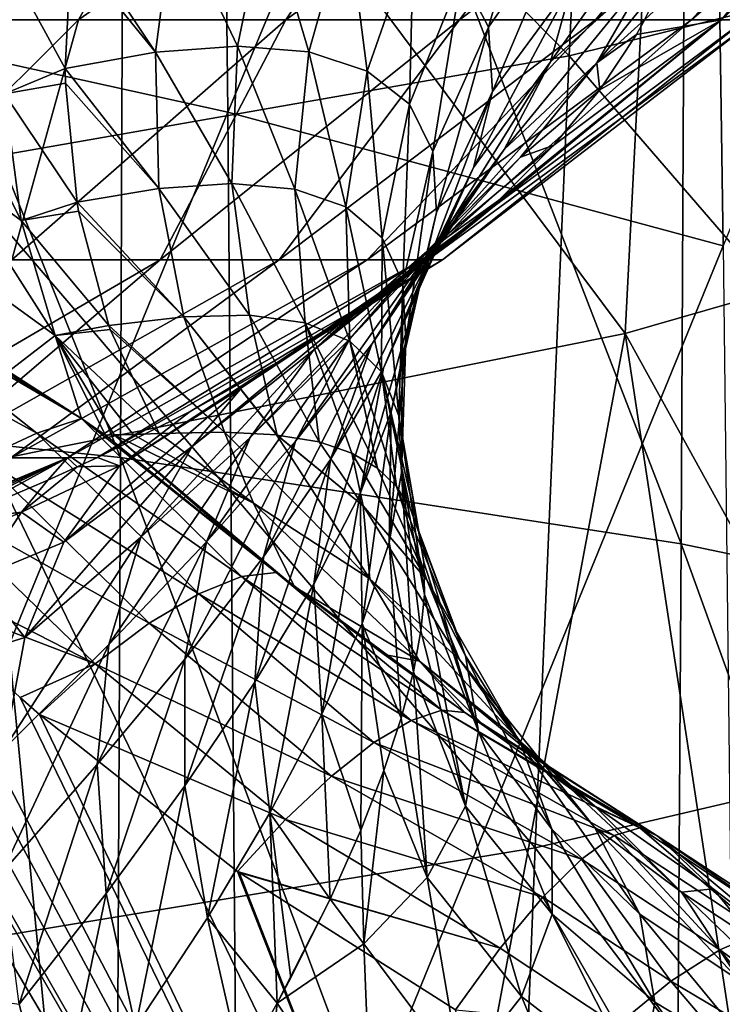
# Model space of a CAD drawing. Header units: metres. Extents: x -81 to 81, y -160 to 24.
# Tile 141 of 256: x 3.33 to 5.08, y -30.55 to -28.08. Entities that reach past the tile are written whole.
import ezdxf

# ---------------------------------------------------------------- set-up
doc = ezdxf.new("R2010")
doc.units = ezdxf.units.M
doc.layers.add('solid_501850_SW0001', color=7, linetype='CONTINUOUS')

msp = doc.modelspace()

# ---------------------------------------------------------------- linework, layer by layer
at = {"layer": 'solid_501850_SW0001'}
for points in [[(3.81123, -25.103817, 130.669266), (3.846073, -28.315111, 133.732071), (2.578219, -28.035065, 133.818237)], [(5.039808, -25.456388, 130.517181), (3.846073, -28.315111, 133.732071), (3.81123, -25.103817, 130.669266)], [(5.039808, -25.456388, 130.517181), (5.086983, -28.650326, 133.562485), (3.846073, -28.315111, 133.732071)], [(6.230788, -25.833099, 130.253448), (5.086983, -28.650326, 133.562485), (5.039808, -25.456388, 130.517181)], [(2.162684, -25.644499, 136.765778), (2.154476, -29.035421, 139.796188), (3.577748, -29.180376, 139.655487)], [(3.590841, -25.79722, 136.625565), (2.162684, -25.644499, 136.765778), (3.577748, -29.180376, 139.655487)], [(3.590841, -25.79722, 136.625565), (3.577748, -29.180376, 139.655487), (4.981454, -29.396929, 139.446442)], [(4.998549, -26.025234, 136.417038), (3.590841, -25.79722, 136.625565), (4.981454, -29.396929, 139.446442)], [(6.38332, -28.426569, 105.323792), (6.537191, -26.006392, 101.165901), (4.963158, -26.498392, 100.870689)], [(4.998549, -26.025234, 136.417038), (4.981454, -29.396929, 139.446442), (6.357794, -29.684414, 139.170502)], [(6.377663, -26.327734, 136.141479), (4.998549, -26.025234, 136.417038), (6.357794, -29.684414, 139.170502)], [(4.701167, -28.173582, 95.530815), (3.208712, -26.65593, 91.452339), (4.786511, -26.364241, 91.578873)], [(6.222212, -27.795843, 95.721481), (4.701167, -28.173582, 95.530815), (4.786511, -26.364241, 91.578873)], [(4.841549, -28.869329, 105.011642), (4.963158, -26.498392, 100.870689), (3.336785, -26.853811, 100.657478)], [(4.841549, -28.869329, 105.011642), (6.38332, -28.426569, 105.323792), (4.963158, -26.498392, 100.870689)], [(4.701167, -28.173582, 95.530815), (3.150565, -28.445238, 95.393715), (3.208712, -26.65593, 91.452339)], [(3.252884, -29.188686, 104.786453), (3.336785, -26.853811, 100.657478), (1.67604, -27.068764, 100.528473)], [(3.252884, -29.188686, 104.786453), (4.841549, -28.869329, 105.011642), (3.336785, -26.853811, 100.657478)], [(2.880249, -28.083683, 19.737457), (3.197221, -27.387747, 19.103754), (3.862291, -27.387747, 19.601175)], [(2.880249, -28.083683, 19.737457), (3.862291, -27.387747, 19.601175), (3.472512, -28.083683, 20.19598)], [(3.472512, -28.083683, 20.19598), (3.862291, -27.387747, 19.601175), (4.449856, -27.387747, 20.188129)], [(3.472512, -28.083683, 20.19598), (4.449856, -27.387747, 20.188129), (3.991553, -28.083683, 20.735994)], [(3.991553, -28.083683, 20.735994), (4.449856, -27.387747, 20.188129), (4.947971, -27.387747, 20.85268)], [(3.991553, -28.083683, 20.735994), (4.947971, -27.387747, 20.85268), (4.426264, -28.083683, 21.345949)], [(4.426264, -28.083683, 21.345949), (4.947971, -27.387747, 20.85268), (5.34651, -27.387747, 21.581318)], [(4.426264, -28.083683, 21.345949), (5.34651, -27.387747, 21.581318), (4.767347, -28.083683, 22.012793)], [(4.767347, -28.083683, 22.012793), (5.34651, -27.387747, 21.581318), (5.637371, -27.387747, 22.359232)], [(4.767347, -28.083683, 22.012793), (5.637371, -27.387747, 22.359232), (5.007504, -28.083683, 22.72226)], [(5.082441, -28.083683, 24.952011), (5.640788, -27.387747, 25.639135), (4.89099, -28.083128, 25.676418)], [(5.007504, -28.083683, 22.72226), (5.637371, -27.387747, 22.359232), (5.814639, -27.387747, 23.170603)], [(5.007504, -28.083683, 22.72226), (5.814639, -27.387747, 23.170603), (5.141595, -28.083683, 23.459171)], [(5.082441, -28.083683, 24.952011), (5.816365, -27.387747, 24.827396), (5.640788, -27.387747, 25.639135)], [(5.166754, -28.083683, 24.20776), (5.816365, -27.387747, 24.827396), (5.082441, -28.083683, 24.952011)], [(4.621423, -27.673325, 27.326742), (4.431849, -27.972849, 27.416918), (4.49954, -28.101797, 27.049625)], [(4.697989, -27.815983, 26.936867), (4.621423, -27.673325, 27.326742), (4.49954, -28.101797, 27.049625)], [(4.961602, -27.754496, 26.42989), (4.709424, -27.989822, 26.551605), (4.654803, -28.189419, 26.183262)], [(4.900654, -27.965361, 26.031143), (4.961602, -27.754496, 26.42989), (4.654803, -28.189419, 26.183262)], [(3.942299, -27.802008, 28.475201), (3.711443, -27.814108, 28.796762), (3.870618, -28.149632, 28.563555)], [(3.942299, -27.802008, 28.475201), (3.870618, -28.149632, 28.563555), (4.049633, -28.164253, 28.226675)], [(4.145111, -27.823006, 28.136034), (3.942299, -27.802008, 28.475201), (4.049633, -28.164253, 28.226675)], [(6.111953, -29.808758, 99.60218), (4.701167, -28.173582, 95.530815), (6.222212, -27.795843, 95.721481)], [(3.711443, -27.814108, 28.796762), (3.459747, -27.855453, 29.100611), (3.665311, -28.164999, 28.889111)], [(3.711443, -27.814108, 28.796762), (3.665311, -28.164999, 28.889111), (3.870618, -28.149632, 28.563555)], [(4.145111, -27.823006, 28.136034), (4.049633, -28.164253, 28.226675), (4.19546, -28.21213, 27.880545)], [(4.311209, -27.879557, 27.781626), (4.145111, -27.823006, 28.136034), (4.19546, -28.21213, 27.880545)], [(4.697989, -27.815983, 26.936867), (4.49954, -28.101797, 27.049625), (4.509649, -28.263527, 26.689312)], [(4.709424, -27.989822, 26.551605), (4.697989, -27.815983, 26.936867), (4.509649, -28.263527, 26.689312)], [(3.459747, -27.855453, 29.100611), (3.453803, -27.905268, 29.1124), (3.665311, -28.164999, 28.889111)], [(4.311209, -27.879557, 27.781626), (4.19546, -28.21213, 27.880545), (4.301023, -28.295399, 27.529299)], [(4.431849, -27.972849, 27.416918), (4.311209, -27.879557, 27.781626), (4.301023, -28.295399, 27.529299)], [(3.289722, -27.932016, 29.291922), (3.439136, -28.205969, 29.203077), (3.453803, -27.905268, 29.1124)], [(3.453803, -27.905268, 29.1124), (3.439136, -28.205969, 29.203077), (3.665311, -28.164999, 28.889111)], [(3.289722, -27.932016, 29.291922), (3.287076, -28.26911, 29.406767), (3.439136, -28.205969, 29.203077)], [(4.431849, -27.972849, 27.416918), (4.301023, -28.295399, 27.529299), (4.360137, -28.414095, 27.179321)], [(4.49954, -28.101797, 27.049625), (4.431849, -27.972849, 27.416918), (4.360137, -28.414095, 27.179321)], [(4.900654, -27.965361, 26.031143), (4.654803, -28.189419, 26.183262), (4.538178, -28.408508, 25.842834)], [(4.770498, -28.191904, 25.661459), (4.900654, -27.965361, 26.031143), (4.538178, -28.408508, 25.842834)], [(4.938639, -27.983503, 25.873777), (4.900654, -27.965361, 26.031143), (4.770498, -28.191904, 25.661459)], [(4.709424, -27.989822, 26.551605), (4.509649, -28.263527, 26.689312), (4.461365, -28.453575, 26.346315)], [(4.654803, -28.189419, 26.183262), (4.709424, -27.989822, 26.551605), (4.461365, -28.453575, 26.346315)], [(4.89099, -28.083128, 25.676418), (4.938639, -27.983503, 25.873777), (4.770498, -28.191904, 25.661459)], [(3.846073, -28.315111, 133.732071), (2.596454, -31.359987, 136.797592), (2.578219, -28.035065, 133.818237)], [(3.472512, -28.083683, 20.19598), (3.305366, -28.684858, 21.143328), (2.868886, -28.684858, 20.712517)], [(2.880249, -28.083683, 19.737457), (3.472512, -28.083683, 20.19598), (2.868886, -28.684858, 20.712517)], [(3.991553, -28.083683, 20.735994), (3.676673, -28.684858, 21.631432), (3.305366, -28.684858, 21.143328)], [(3.472512, -28.083683, 20.19598), (3.991553, -28.083683, 20.735994), (3.305366, -28.684858, 21.143328)], [(4.426264, -28.083683, 21.345949), (3.975372, -28.684858, 22.167055), (3.676673, -28.684858, 21.631432)], [(3.991553, -28.083683, 20.735994), (4.426264, -28.083683, 21.345949), (3.676673, -28.684858, 21.631432)], [(4.767347, -28.083683, 22.012793), (4.195485, -28.684858, 22.739475), (3.975372, -28.684858, 22.167055)], [(4.426264, -28.083683, 21.345949), (4.767347, -28.083683, 22.012793), (3.975372, -28.684858, 22.167055)], [(5.007504, -28.083683, 22.72226), (4.332603, -28.684858, 23.337231), (4.195485, -28.684858, 22.739475)], [(4.767347, -28.083683, 22.012793), (5.007504, -28.083683, 22.72226), (4.195485, -28.684858, 22.739475)], [(5.141595, -28.083683, 23.459171), (4.383983, -28.684858, 23.948357), (4.332603, -28.684858, 23.337231)], [(5.007504, -28.083683, 22.72226), (5.141595, -28.083683, 23.459171), (4.332603, -28.684858, 23.337231)], [(5.082441, -28.083683, 24.952011), (4.362242, -28.674143, 24.579498), (4.348752, -28.684731, 24.560881)], [(5.166754, -28.083683, 24.20776), (4.348752, -28.684731, 24.560881), (4.383983, -28.684858, 23.948357)], [(5.166754, -28.083683, 24.20776), (5.082441, -28.083683, 24.952011), (4.348752, -28.684731, 24.560881)], [(4.49954, -28.101797, 27.049625), (4.360137, -28.414095, 27.179321), (4.36896, -28.566452, 26.838408)], [(5.082441, -28.083683, 24.952011), (4.449873, -28.602243, 24.706711), (4.362242, -28.674143, 24.579498)], [(4.509649, -28.263527, 26.689312), (4.49954, -28.101797, 27.049625), (4.36896, -28.566452, 26.838408)], [(5.141595, -28.083683, 23.459171), (5.166754, -28.083683, 24.20776), (4.383983, -28.684858, 23.948357)], [(5.082441, -28.083683, 24.952011), (4.52399, -28.53657, 24.824331), (4.449873, -28.602243, 24.706711)], [(5.082441, -28.083683, 24.952011), (4.662797, -28.397688, 25.077747), (4.52399, -28.53657, 24.824331)], [(5.082441, -28.083683, 24.952011), (4.778116, -28.258764, 25.337784), (4.662797, -28.397688, 25.077747)], [(4.870043, -28.120522, 25.603325), (4.89099, -28.083128, 25.676418), (4.770498, -28.191904, 25.661459)], [(5.082441, -28.083683, 24.952011), (4.870043, -28.120522, 25.603325), (4.778116, -28.258764, 25.337784)], [(5.082441, -28.083683, 24.952011), (4.89099, -28.083128, 25.676418), (4.870043, -28.120522, 25.603325)], [(4.778116, -28.258764, 25.337784), (4.870043, -28.120522, 25.603325), (4.770498, -28.191904, 25.661459)], [(3.870618, -28.149632, 28.563555), (3.665311, -28.164999, 28.889111), (3.856658, -28.494164, 28.685575)], [(3.870618, -28.149632, 28.563555), (3.856658, -28.494164, 28.685575), (4.014363, -28.508076, 28.346352)], [(4.049633, -28.164253, 28.226675), (3.870618, -28.149632, 28.563555), (4.014363, -28.508076, 28.346352)], [(3.110835, -28.15451, 29.525446), (3.329099, -28.586761, 29.562208), (3.287076, -28.26911, 29.406767)], [(3.144254, -28.452478, 29.655106), (3.329099, -28.586761, 29.562208), (3.110835, -28.15451, 29.525446)], [(4.615873, -30.15839, 99.397766), (3.150565, -28.445238, 95.393715), (4.701167, -28.173582, 95.530815)], [(3.665311, -28.164999, 28.889111), (3.439136, -28.205969, 29.203077), (3.673655, -28.506748, 29.019184)], [(3.665311, -28.164999, 28.889111), (3.673655, -28.506748, 29.019184), (3.856658, -28.494164, 28.685575)], [(4.049633, -28.164253, 28.226675), (4.014363, -28.508076, 28.346352), (4.141696, -28.552425, 28.003403)], [(4.19546, -28.21213, 27.880545), (4.049633, -28.164253, 28.226675), (4.141696, -28.552425, 28.003403)], [(6.111953, -29.808758, 99.60218), (4.615873, -30.15839, 99.397766), (4.701167, -28.173582, 95.530815)], [(4.654803, -28.189419, 26.183262), (4.461365, -28.453575, 26.346315), (4.358215, -28.666391, 26.02964)], [(4.538178, -28.408508, 25.842834), (4.654803, -28.189419, 26.183262), (4.358215, -28.666391, 26.02964)], [(4.770498, -28.191904, 25.661459), (4.538178, -28.408508, 25.842834), (4.367132, -28.641441, 25.53904)], [(4.579597, -28.428143, 25.331324), (4.770498, -28.191904, 25.661459), (4.367132, -28.641441, 25.53904)], [(4.778116, -28.258764, 25.337784), (4.770498, -28.191904, 25.661459), (4.579597, -28.428143, 25.331324)], [(3.287076, -28.26911, 29.406767), (3.439904, -28.242094, 29.216297), (3.439136, -28.205969, 29.203077)], [(3.439136, -28.205969, 29.203077), (3.439904, -28.242094, 29.216297), (3.673655, -28.506748, 29.019184)], [(4.19546, -28.21213, 27.880545), (4.141696, -28.552425, 28.003403), (4.23332, -28.630186, 27.66013)], [(4.301023, -28.295399, 27.529299), (4.19546, -28.21213, 27.880545), (4.23332, -28.630186, 27.66013)], [(3.287076, -28.26911, 29.406767), (3.469007, -28.541059, 29.346634), (3.439904, -28.242094, 29.216297)], [(3.439904, -28.242094, 29.216297), (3.469007, -28.541059, 29.346634), (3.673655, -28.506748, 29.019184)], [(3.287076, -28.26911, 29.406767), (3.329099, -28.586761, 29.562208), (3.469007, -28.541059, 29.346634)], [(4.509649, -28.263527, 26.689312), (4.36896, -28.566452, 26.838408), (4.32681, -28.748997, 26.514854)], [(4.461365, -28.453575, 26.346315), (4.509649, -28.263527, 26.689312), (4.32681, -28.748997, 26.514854)], [(4.662797, -28.397688, 25.077747), (4.778116, -28.258764, 25.337784), (4.579597, -28.428143, 25.331324)], [(4.301023, -28.295399, 27.529299), (4.23332, -28.630186, 27.66013), (4.284441, -28.742434, 27.321619)], [(4.360137, -28.414095, 27.179321), (4.301023, -28.295399, 27.529299), (4.284441, -28.742434, 27.321619)], [(3.846073, -28.315111, 133.732071), (3.873901, -31.621096, 136.691772), (2.596454, -31.359987, 136.797592)], [(5.086983, -28.650326, 133.562485), (3.873901, -31.621096, 136.691772), (3.846073, -28.315111, 133.732071)], [(4.662797, -28.397688, 25.077747), (4.579597, -28.428143, 25.331324), (4.339242, -28.669052, 25.04706)], [(4.52399, -28.53657, 24.824331), (4.662797, -28.397688, 25.077747), (4.339242, -28.669052, 25.04706)], [(4.538178, -28.408508, 25.842834), (4.358215, -28.666391, 26.02964), (4.206754, -28.896706, 25.746168)], [(4.367132, -28.641441, 25.53904), (4.538178, -28.408508, 25.842834), (4.206754, -28.896706, 25.746168)], [(4.360137, -28.414095, 27.179321), (4.284441, -28.742434, 27.321619), (4.292063, -28.88847, 26.993902)], [(4.36896, -28.566452, 26.838408), (4.360137, -28.414095, 27.179321), (4.292063, -28.88847, 26.993902)], [(4.615873, -30.15839, 99.397766), (3.092462, -30.409691, 99.25087), (3.150565, -28.445238, 95.393715)], [(4.579597, -28.428143, 25.331324), (4.367132, -28.641441, 25.53904), (4.151693, -28.883244, 25.276693)], [(4.339242, -28.669052, 25.04706), (4.579597, -28.428143, 25.331324), (4.151693, -28.883244, 25.276693)], [(4.841549, -28.869329, 105.011642), (6.047752, -31.057594, 109.263672), (6.38332, -28.426569, 105.323792)], [(3.144254, -28.452478, 29.655106), (3.41446, -28.874897, 29.753317), (3.329099, -28.586761, 29.562208)], [(3.209589, -28.726637, 29.820282), (3.41446, -28.874897, 29.753317), (3.144254, -28.452478, 29.655106)], [(4.461365, -28.453575, 26.346315), (4.32681, -28.748997, 26.514854), (4.236628, -28.95693, 26.21563)], [(4.358215, -28.666391, 26.02964), (4.461365, -28.453575, 26.346315), (4.236628, -28.95693, 26.21563)], [(2.137861, -28.474264, 30.075371), (1.858629, -28.53656, 30.10442), (5.244819, -33.726467, 32.524509)], [(2.454134, -28.870983, 30.260365), (2.137861, -28.474264, 30.075371), (5.244819, -33.726467, 32.524509)], [(3.856658, -28.494164, 28.685575), (3.673655, -28.506748, 29.019184), (3.900886, -28.824083, 28.837181)], [(3.856658, -28.494164, 28.685575), (3.900886, -28.824083, 28.837181), (4.040479, -28.842978, 28.491058)], [(4.014363, -28.508076, 28.346352), (3.856658, -28.494164, 28.685575), (4.040479, -28.842978, 28.491058)], [(3.673655, -28.506748, 29.019184), (3.469007, -28.541059, 29.346634), (3.736196, -28.827925, 29.182632)], [(3.673655, -28.506748, 29.019184), (3.736196, -28.827925, 29.182632), (3.900886, -28.824083, 28.837181)], [(4.014363, -28.508076, 28.346352), (4.040479, -28.842978, 28.491058), (4.151714, -28.889065, 28.146091)], [(4.141696, -28.552425, 28.003403), (4.014363, -28.508076, 28.346352), (4.151714, -28.889065, 28.146091)], [(1.858629, -28.53656, 30.10442), (1.566885, -28.589973, 30.129326), (5.244819, -33.726467, 32.524509)], [(3.329099, -28.586761, 29.562208), (3.472936, -28.563448, 29.358004), (3.469007, -28.541059, 29.346634)], [(3.469007, -28.541059, 29.346634), (3.472936, -28.563448, 29.358004), (3.736196, -28.827925, 29.182632)], [(4.52399, -28.53657, 24.824331), (4.339242, -28.669052, 25.04706), (4.061273, -28.911291, 24.811508)], [(4.449873, -28.602243, 24.706711), (4.52399, -28.53657, 24.824331), (4.061273, -28.911291, 24.811508)], [(3.329099, -28.586761, 29.562208), (3.548358, -28.849516, 29.526478), (3.472936, -28.563448, 29.358004)], [(3.472936, -28.563448, 29.358004), (3.548358, -28.849516, 29.526478), (3.736196, -28.827925, 29.182632)], [(4.141696, -28.552425, 28.003403), (4.151714, -28.889065, 28.146091), (4.231005, -28.966017, 27.805031)], [(4.23332, -28.630186, 27.66013), (4.141696, -28.552425, 28.003403), (4.231005, -28.966017, 27.805031)], [(4.36896, -28.566452, 26.838408), (4.292063, -28.88847, 26.993902), (4.255638, -29.065798, 26.683239)], [(4.32681, -28.748997, 26.514854), (4.36896, -28.566452, 26.838408), (4.255638, -29.065798, 26.683239)], [(1.566885, -28.589973, 30.129326), (0.558042, -28.699654, 30.180471), (5.244819, -33.726467, 32.524509)], [(3.329099, -28.586761, 29.562208), (3.41446, -28.874897, 29.753317), (3.548358, -28.849516, 29.526478)], [(4.175695, -28.805588, 24.498575), (4.449873, -28.602243, 24.706711), (4.061273, -28.911291, 24.811508)], [(4.362242, -28.674143, 24.579498), (4.449873, -28.602243, 24.706711), (4.175695, -28.805588, 24.498575)], [(4.367132, -28.641441, 25.53904), (4.206754, -28.896706, 25.746168), (4.01557, -29.139622, 25.499237)], [(4.151693, -28.883244, 25.276693), (4.367132, -28.641441, 25.53904), (4.01557, -29.139622, 25.499237)], [(4.23332, -28.630186, 27.66013), (4.231005, -28.966017, 27.805031), (4.274985, -29.075832, 27.471756)], [(4.284441, -28.742434, 27.321619), (4.23332, -28.630186, 27.66013), (4.274985, -29.075832, 27.471756)], [(5.086983, -28.650326, 133.562485), (5.125202, -31.938107, 136.505127), (3.873901, -31.621096, 136.691772)], [(4.339242, -28.669052, 25.04706), (4.151693, -28.883244, 25.276693), (3.902239, -29.130375, 25.057465)], [(4.061273, -28.911291, 24.811508), (4.339242, -28.669052, 25.04706), (3.902239, -29.130375, 25.057465)], [(4.358215, -28.666391, 26.02964), (4.236628, -28.95693, 26.21563), (4.103829, -29.185398, 25.945786)], [(4.206754, -28.896706, 25.746168), (4.358215, -28.666391, 26.02964), (4.103829, -29.185398, 25.945786)], [(3.676673, -28.684858, 21.631432), (3.096014, -29.181591, 22.325966), (2.827171, -29.181591, 21.911039)], [(3.305366, -28.684858, 21.143328), (3.676673, -28.684858, 21.631432), (2.827171, -29.181591, 21.911039)], [(3.975372, -28.684858, 22.167055), (3.30331, -29.181591, 22.774822), (3.096014, -29.181591, 22.325966)], [(3.676673, -28.684858, 21.631432), (3.975372, -28.684858, 22.167055), (3.096014, -29.181591, 22.325966)], [(4.195485, -28.684858, 22.739475), (3.444868, -29.181591, 23.248533), (3.30331, -29.181591, 22.774822)], [(3.975372, -28.684858, 22.167055), (4.195485, -28.684858, 22.739475), (3.30331, -29.181591, 22.774822)], [(4.332603, -28.684858, 23.337231), (3.520164, -29.180426, 23.737411), (3.444868, -29.181591, 23.248533)], [(4.195485, -28.684858, 22.739475), (4.332603, -28.684858, 23.337231), (3.444868, -29.181591, 23.248533)], [(4.383983, -28.684858, 23.948357), (3.751745, -29.065065, 23.915836), (3.520164, -29.180426, 23.737411)], [(4.332603, -28.684858, 23.337231), (4.383983, -28.684858, 23.948357), (3.520164, -29.180426, 23.737411)], [(4.383983, -28.684858, 23.948357), (3.974512, -28.939747, 24.123468), (3.751745, -29.065065, 23.915836)], [(3.974512, -28.939747, 24.123468), (4.348752, -28.684731, 24.560881), (4.17861, -28.808996, 24.345232)], [(4.383983, -28.684858, 23.948357), (4.348752, -28.684731, 24.560881), (3.974512, -28.939747, 24.123468)], [(4.348752, -28.684731, 24.560881), (4.362242, -28.674143, 24.579498), (4.175695, -28.805588, 24.498575)], [(4.17861, -28.808996, 24.345232), (4.348752, -28.684731, 24.560881), (4.175695, -28.805588, 24.498575)], [(0.558042, -28.699654, 30.180471), (0.05, -33.726616, 32.524582), (5.244819, -33.726467, 32.524509)], [(3.368139, -29.119438, 30.158966), (2.869047, -28.72543, 30.069279), (2.76137, -28.786663, 30.164696)], [(3.479864, -29.082979, 29.985796), (3.064342, -28.827309, 30.049528), (2.869047, -28.72543, 30.069279)], [(3.368139, -29.119438, 30.158966), (3.479864, -29.082979, 29.985796), (2.869047, -28.72543, 30.069279)], [(3.209589, -28.726637, 29.820282), (3.297158, -28.964598, 30.017653), (3.41446, -28.874897, 29.753317)], [(4.284441, -28.742434, 27.321619), (4.274985, -29.075832, 27.471756), (4.281529, -29.218805, 27.150597)], [(4.292063, -28.88847, 26.993902), (4.284441, -28.742434, 27.321619), (4.281529, -29.218805, 27.150597)], [(4.32681, -28.748997, 26.514854), (4.255638, -29.065798, 26.683239), (4.177485, -29.270403, 26.394579)], [(4.236628, -28.95693, 26.21563), (4.32681, -28.748997, 26.514854), (4.177485, -29.270403, 26.394579)], [(3.230893, -29.183212, 30.307373), (3.368139, -29.119438, 30.158966), (2.76137, -28.786663, 30.164696)], [(4.175695, -28.805588, 24.498575), (4.061273, -28.911291, 24.811508), (3.756911, -29.152777, 24.623964)], [(3.881841, -29.005404, 24.331661), (4.175695, -28.805588, 24.498575), (3.756911, -29.152777, 24.623964)], [(4.17861, -28.808996, 24.345232), (4.175695, -28.805588, 24.498575), (3.881841, -29.005404, 24.331661)], [(3.974512, -28.939747, 24.123468), (4.17861, -28.808996, 24.345232), (3.881841, -29.005404, 24.331661)], [(3.479864, -29.082979, 29.985796), (3.110874, -28.8535, 30.043959), (3.064342, -28.827309, 30.049528)], [(3.736196, -28.827925, 29.182632), (3.548358, -28.849516, 29.526478), (3.837891, -29.117115, 29.401396)], [(3.900886, -28.824083, 28.837181), (3.736196, -28.827925, 29.182632), (3.969851, -29.124086, 29.093943)], [(3.736196, -28.827925, 29.182632), (3.837891, -29.117115, 29.401396), (3.968122, -29.123905, 29.098251)], [(3.736196, -28.827925, 29.182632), (3.968122, -29.123905, 29.098251), (3.969851, -29.124086, 29.093943)], [(3.900886, -28.824083, 28.837181), (3.969851, -29.124086, 29.093943), (4.074895, -29.141607, 28.812637)], [(4.040479, -28.842978, 28.491058), (3.900886, -28.824083, 28.837181), (4.074895, -29.141607, 28.812637)], [(3.479864, -29.082979, 29.985796), (3.297158, -28.964598, 30.017653), (3.110874, -28.8535, 30.043959)], [(3.41446, -28.874897, 29.753317), (3.551871, -28.859329, 29.533108), (3.548358, -28.849516, 29.526478)], [(3.41446, -28.874897, 29.753317), (3.67425, -29.120539, 29.736164), (3.551871, -28.859329, 29.533108)], [(3.548358, -28.849516, 29.526478), (3.551871, -28.859329, 29.533108), (3.837891, -29.117115, 29.401396)], [(3.551871, -28.859329, 29.533108), (3.67425, -29.120539, 29.736164), (3.837891, -29.117115, 29.401396)], [(4.040479, -28.842978, 28.491058), (4.074895, -29.141607, 28.812637), (4.157382, -29.169481, 28.555586)], [(4.040479, -28.842978, 28.491058), (4.157382, -29.169481, 28.555586), (4.220961, -29.207069, 28.320131)], [(4.151714, -28.889065, 28.146091), (4.040479, -28.842978, 28.491058), (4.220961, -29.207069, 28.320131)], [(2.51394, -28.942329, 30.293633), (2.454134, -28.870983, 30.260365), (5.244819, -33.726467, 32.524509)], [(3.252884, -29.188686, 104.786453), (4.353314, -31.471203, 108.910461), (4.841549, -28.869329, 105.011642)], [(3.41446, -28.874897, 29.753317), (3.297158, -28.964598, 30.017653), (3.479864, -29.082979, 29.985796)], [(3.41446, -28.874897, 29.753317), (3.540494, -29.124332, 29.974051), (3.561951, -29.123869, 29.938011)], [(3.41446, -28.874897, 29.753317), (3.479864, -29.082979, 29.985796), (3.540494, -29.124332, 29.974051)], [(3.41446, -28.874897, 29.753317), (3.561951, -29.123869, 29.938011), (3.609218, -29.122587, 29.855728)], [(3.41446, -28.874897, 29.753317), (3.609218, -29.122587, 29.855728), (3.67425, -29.120539, 29.736164)], [(4.151693, -28.883244, 25.276693), (4.01557, -29.139622, 25.499237), (3.793404, -29.391397, 25.289425)], [(3.902239, -29.130375, 25.057465), (4.151693, -28.883244, 25.276693), (3.793404, -29.391397, 25.289425)], [(4.151714, -28.889065, 28.146091), (4.220961, -29.207069, 28.320131), (4.268593, -29.253365, 28.103037)], [(4.231005, -28.966017, 27.805031), (4.151714, -28.889065, 28.146091), (4.268593, -29.253365, 28.103037)], [(4.292063, -28.88847, 26.993902), (4.281529, -29.218805, 27.150597), (4.25023, -29.393387, 26.845837)], [(4.255638, -29.065798, 26.683239), (4.292063, -28.88847, 26.993902), (4.25023, -29.393387, 26.845837)], [(4.841549, -28.869329, 105.011642), (4.353314, -31.471203, 108.910461), (5.207901, -31.281267, 109.072899)], [(4.841549, -28.869329, 105.011642), (5.207901, -31.281267, 109.072899), (6.047752, -31.057594, 109.263672)], [(4.061273, -28.911291, 24.811508), (3.902239, -29.130375, 25.057465), (3.6284, -29.380369, 24.879837)], [(3.756911, -29.152777, 24.623964), (4.061273, -28.911291, 24.811508), (3.6284, -29.380369, 24.879837)], [(4.206754, -28.896706, 25.746168), (4.103829, -29.185398, 25.945786), (3.935426, -29.429613, 25.707245)], [(4.01557, -29.139622, 25.499237), (4.206754, -28.896706, 25.746168), (3.935426, -29.429613, 25.707245)], [(3.974512, -28.939747, 24.123468), (3.575571, -29.201248, 24.202795), (3.751745, -29.065065, 23.915836)], [(3.974512, -28.939747, 24.123468), (3.881841, -29.005404, 24.331661), (3.575571, -29.201248, 24.202795)], [(2.755067, -29.216679, 30.421564), (2.51394, -28.942329, 30.293633), (5.244819, -33.726467, 32.524509)], [(4.236628, -28.95693, 26.21563), (4.177485, -29.270403, 26.394579), (4.061799, -29.497862, 26.13121)], [(4.103829, -29.185398, 25.945786), (4.236628, -28.95693, 26.21563), (4.061799, -29.497862, 26.13121)], [(4.231005, -28.966017, 27.805031), (4.268593, -29.253365, 28.103037), (4.30271, -29.307775, 27.900658)], [(4.231005, -28.966017, 27.805031), (4.30271, -29.307775, 27.900658), (4.325265, -29.370958, 27.708981)], [(4.274985, -29.075832, 27.471756), (4.231005, -28.966017, 27.805031), (4.325265, -29.370958, 27.708981)], [(3.881841, -29.005404, 24.331661), (3.435684, -29.392521, 24.481424), (3.575571, -29.201248, 24.202795)], [(3.881841, -29.005404, 24.331661), (3.756911, -29.152777, 24.623964), (3.435684, -29.392521, 24.481424)], [(2.154476, -29.035421, 139.796188), (2.144228, -32.519749, 142.718658), (3.561255, -32.656994, 142.577469)], [(3.577748, -29.180376, 139.655487), (2.154476, -29.035421, 139.796188), (3.561255, -32.656994, 142.577469)], [(3.880839, -29.47875, 30.190062), (3.479864, -29.082979, 29.985796), (3.368139, -29.119438, 30.158966)], [(3.479864, -29.082979, 29.985796), (3.896815, -29.412912, 29.999218), (3.540494, -29.124332, 29.974051)], [(3.479864, -29.082979, 29.985796), (3.967288, -29.46837, 30.003778), (3.896815, -29.412912, 29.999218)], [(3.880839, -29.47875, 30.190062), (3.967288, -29.46837, 30.003778), (3.479864, -29.082979, 29.985796)], [(3.520164, -29.180426, 23.737411), (3.751745, -29.065065, 23.915836), (3.575571, -29.201248, 24.202795)], [(4.177485, -29.270403, 26.394579), (4.255638, -29.065798, 26.683239), (4.182762, -29.596327, 26.560507)], [(4.255638, -29.065798, 26.683239), (4.25023, -29.393387, 26.845837), (4.182762, -29.596327, 26.560507)], [(4.274985, -29.075832, 27.471756), (4.325265, -29.370958, 27.708981), (4.337096, -29.442707, 27.525135)], [(4.274985, -29.075832, 27.471756), (4.337096, -29.442707, 27.525135), (4.338721, -29.523752, 27.34713)], [(4.281529, -29.218805, 27.150597), (4.274985, -29.075832, 27.471756), (4.338721, -29.523752, 27.34713)], [(3.773815, -29.522121, 30.359829), (3.368139, -29.119438, 30.158966), (3.230893, -29.183212, 30.307373)], [(3.773815, -29.522121, 30.359829), (3.880839, -29.47875, 30.190062), (3.368139, -29.119438, 30.158966)], [(3.896815, -29.412912, 29.999218), (3.561951, -29.123869, 29.938011), (3.540494, -29.124332, 29.974051)], [(3.902239, -29.130375, 25.057465), (3.793404, -29.391397, 25.289425), (3.548164, -29.649158, 25.114567)], [(3.6284, -29.380369, 24.879837), (3.902239, -29.130375, 25.057465), (3.548164, -29.649158, 25.114567)], [(3.609218, -29.122587, 29.855728), (3.561951, -29.123869, 29.938011), (3.911154, -29.295166, 29.621384)], [(4.013607, -29.504446, 30.006721), (3.911154, -29.295166, 29.621384), (3.561951, -29.123869, 29.938011)], [(3.967288, -29.46837, 30.003778), (4.013607, -29.504446, 30.006721), (3.561951, -29.123869, 29.938011)], [(3.896815, -29.412912, 29.999218), (3.967288, -29.46837, 30.003778), (3.561951, -29.123869, 29.938011)], [(3.67425, -29.120539, 29.736164), (3.609218, -29.122587, 29.855728), (3.911154, -29.295166, 29.621384)], [(3.837891, -29.117115, 29.401396), (3.67425, -29.120539, 29.736164), (3.911154, -29.295166, 29.621384)], [(3.837891, -29.117115, 29.401396), (3.911154, -29.295166, 29.621384), (4.201754, -29.484259, 29.258066)], [(3.968122, -29.123905, 29.098251), (3.837891, -29.117115, 29.401396), (4.201754, -29.484259, 29.258066)], [(4.185604, -29.301464, 28.751547), (3.968122, -29.123905, 29.098251), (4.201754, -29.484259, 29.258066)], [(3.969851, -29.124086, 29.093943), (3.968122, -29.123905, 29.098251), (4.185604, -29.301464, 28.751547)], [(4.074895, -29.141607, 28.812637), (3.969851, -29.124086, 29.093943), (4.185604, -29.301464, 28.751547)], [(3.756911, -29.152777, 24.623964), (3.338115, -29.631716, 24.740372), (3.435684, -29.392521, 24.481424)], [(3.756911, -29.152777, 24.623964), (3.6284, -29.380369, 24.879837), (3.338115, -29.631716, 24.740372)], [(4.01557, -29.139622, 25.499237), (3.935426, -29.429613, 25.707245), (3.738408, -29.685629, 25.499632)], [(3.793404, -29.391397, 25.289425), (4.01557, -29.139622, 25.499237), (3.738408, -29.685629, 25.499632)], [(4.157382, -29.169481, 28.555586), (4.074895, -29.141607, 28.812637), (4.185604, -29.301464, 28.751547)], [(3.444868, -29.181591, 23.248533), (2.575782, -29.548845, 23.330551), (2.522814, -29.565821, 23.31953)], [(3.444868, -29.181591, 23.248533), (2.522814, -29.565821, 23.31953), (3.30331, -29.181591, 22.774822)], [(3.444868, -29.181591, 23.248533), (2.818749, -29.466541, 23.395578), (2.575782, -29.548845, 23.330551)], [(3.444868, -29.181591, 23.248533), (2.998694, -29.400558, 23.45989), (2.818749, -29.466541, 23.395578)], [(3.444868, -29.181591, 23.248533), (3.1566, -29.338774, 23.528633), (2.998694, -29.400558, 23.45989)], [(3.649839, -29.595955, 30.505894), (3.230893, -29.183212, 30.307373), (3.079694, -29.27537, 30.423878)], [(3.444868, -29.181591, 23.248533), (3.3959, -29.237335, 23.657341), (3.1566, -29.338774, 23.528633)], [(3.649839, -29.595955, 30.505894), (3.773815, -29.522121, 30.359829), (3.230893, -29.183212, 30.307373)], [(3.444868, -29.181591, 23.248533), (3.469304, -29.2041, 23.703451), (3.3959, -29.237335, 23.657341)], [(3.444868, -29.181591, 23.248533), (3.520164, -29.180426, 23.737411), (3.469304, -29.2041, 23.703451)], [(3.469304, -29.2041, 23.703451), (3.520164, -29.180426, 23.737411), (3.575571, -29.201248, 24.202795)], [(3.577748, -29.180376, 139.655487), (3.561255, -32.656994, 142.577469), (4.959597, -32.862186, 142.36792)], [(4.981454, -29.396929, 139.446442), (3.577748, -29.180376, 139.655487), (4.959597, -32.862186, 142.36792)], [(4.103829, -29.185398, 25.945786), (4.061799, -29.497862, 26.13121), (3.913942, -29.743515, 25.893761)], [(3.935426, -29.429613, 25.707245), (4.103829, -29.185398, 25.945786), (3.913942, -29.743515, 25.893761)], [(4.157382, -29.169481, 28.555586), (4.185604, -29.301464, 28.751547), (4.344578, -29.487171, 28.377855)], [(4.220961, -29.207069, 28.320131), (4.157382, -29.169481, 28.555586), (4.344578, -29.487171, 28.377855)], [(3.252884, -29.188686, 104.786453), (2.615215, -31.74675, 108.673386), (3.487683, -31.62649, 108.777168)], [(3.252884, -29.188686, 104.786453), (3.487683, -31.62649, 108.777168), (4.353314, -31.471203, 108.910461)], [(3.330096, -29.317789, 23.99752), (3.575571, -29.201248, 24.202795), (3.435684, -29.392521, 24.481424)], [(3.330096, -29.317789, 23.99752), (3.469304, -29.2041, 23.703451), (3.575571, -29.201248, 24.202795)], [(3.3959, -29.237335, 23.657341), (3.469304, -29.2041, 23.703451), (3.330096, -29.317789, 23.99752)], [(4.268593, -29.253365, 28.103037), (4.220961, -29.207069, 28.320131), (4.344578, -29.487171, 28.377855)], [(2.923975, -29.39637, 30.505356), (2.755067, -29.216679, 30.421564), (5.244819, -33.726467, 32.524509)], [(4.25023, -29.393387, 26.845837), (4.281529, -29.218805, 27.150597), (4.311138, -29.71772, 27.000616)], [(4.281529, -29.218805, 27.150597), (4.338721, -29.523752, 27.34713), (4.330191, -29.614988, 27.172935)], [(4.281529, -29.218805, 27.150597), (4.330191, -29.614988, 27.172935), (4.311138, -29.71772, 27.000616)], [(3.1566, -29.338774, 23.528633), (3.3959, -29.237335, 23.657341), (3.330096, -29.317789, 23.99752)], [(4.268593, -29.253365, 28.103037), (4.344578, -29.487171, 28.377855), (4.44151, -29.677185, 27.985342)], [(4.30271, -29.307775, 27.900658), (4.268593, -29.253365, 28.103037), (4.44151, -29.677185, 27.985342)], [(3.514139, -29.697142, 30.622099), (3.079694, -29.27537, 30.423878), (2.923975, -29.39637, 30.505356)], [(3.514139, -29.697142, 30.622099), (3.649839, -29.595955, 30.505894), (3.079694, -29.27537, 30.423878)], [(4.061799, -29.497862, 26.13121), (4.177485, -29.270403, 26.394579), (4.08207, -29.823645, 26.296246)], [(4.177485, -29.270403, 26.394579), (4.182762, -29.596327, 26.560507), (4.08207, -29.823645, 26.296246)], [(4.32605, -29.690609, 29.649282), (4.201754, -29.484259, 29.258066), (3.911154, -29.295166, 29.621384)], [(4.013607, -29.504446, 30.006721), (4.32605, -29.690609, 29.649282), (3.911154, -29.295166, 29.621384)], [(4.185604, -29.301464, 28.751547), (4.201754, -29.484259, 29.258066), (4.426533, -29.686693, 28.856516)], [(4.344578, -29.487171, 28.377855), (4.185604, -29.301464, 28.751547), (4.426533, -29.686693, 28.856516)], [(4.325265, -29.370958, 27.708981), (4.30271, -29.307775, 27.900658), (4.44151, -29.677185, 27.985342)], [(3.055108, -29.431507, 23.823402), (3.330096, -29.317789, 23.99752), (3.220798, -29.481974, 24.281366)], [(3.055108, -29.431507, 23.823402), (3.1566, -29.338774, 23.528633), (3.330096, -29.317789, 23.99752)], [(3.220798, -29.481974, 24.281366), (3.330096, -29.317789, 23.99752), (3.435684, -29.392521, 24.481424)], [(3.6284, -29.380369, 24.879837), (3.286126, -29.910833, 24.970976), (3.338115, -29.631716, 24.740372)], [(3.6284, -29.380369, 24.879837), (3.548164, -29.649158, 25.114567), (3.286126, -29.910833, 24.970976)], [(4.325265, -29.370958, 27.708981), (4.44151, -29.677185, 27.985342), (4.474241, -29.867449, 27.582378)], [(4.337096, -29.442707, 27.525135), (4.325265, -29.370958, 27.708981), (4.474241, -29.867449, 27.582378)], [(3.044709, -29.518095, 30.562117), (2.923975, -29.39637, 30.505356), (5.244819, -33.726467, 32.524509)], [(3.514139, -29.697142, 30.622099), (2.923975, -29.39637, 30.505356), (3.044709, -29.518095, 30.562117)], [(3.220798, -29.481974, 24.281366), (3.435684, -29.392521, 24.481424), (3.338115, -29.631716, 24.740372)], [(3.793404, -29.391397, 25.289425), (3.738408, -29.685629, 25.499632), (3.518886, -29.950155, 25.320303)], [(3.548164, -29.649158, 25.114567), (3.793404, -29.391397, 25.289425), (3.518886, -29.950155, 25.320303)], [(4.182762, -29.596327, 26.560507), (4.25023, -29.393387, 26.845837), (4.280754, -29.83383, 26.828461)], [(4.25023, -29.393387, 26.845837), (4.311138, -29.71772, 27.000616), (4.280754, -29.83383, 26.828461)], [(4.981454, -29.396929, 139.446442), (4.959597, -32.862186, 142.36792), (6.331801, -33.134811, 142.091614)], [(6.357794, -29.684414, 139.170502), (4.981454, -29.396929, 139.446442), (6.331801, -33.134811, 142.091614)], [(3.738408, -29.685629, 25.499632), (3.935426, -29.429613, 25.707245), (3.739089, -30.003227, 25.681055)], [(3.935426, -29.429613, 25.707245), (3.913942, -29.743515, 25.893761), (3.739089, -30.003227, 25.681055)], [(4.338721, -29.523752, 27.34713), (4.337096, -29.442707, 27.525135), (4.474241, -29.867449, 27.582378)], [(3.145107, -29.691498, 24.545641), (3.220798, -29.481974, 24.281366), (3.338115, -29.631716, 24.740372)], [(4.305541, -29.83918, 30.393641), (3.880839, -29.47875, 30.190062), (3.773815, -29.522121, 30.359829)], [(4.382554, -29.813751, 30.216934), (3.967288, -29.46837, 30.003778), (3.880839, -29.47875, 30.190062)], [(4.305541, -29.83918, 30.393641), (4.382554, -29.813751, 30.216934), (3.880839, -29.47875, 30.190062)], [(4.440001, -29.819412, 30.031317), (4.013607, -29.504446, 30.006721), (3.967288, -29.46837, 30.003778)], [(4.382554, -29.813751, 30.216934), (4.440001, -29.819412, 30.031317), (3.967288, -29.46837, 30.003778)], [(3.913942, -29.743515, 25.893761), (4.061799, -29.497862, 26.13121), (3.951836, -30.070831, 26.052546)], [(4.061799, -29.497862, 26.13121), (4.08207, -29.823645, 26.296246), (3.951836, -30.070831, 26.052546)], [(4.23798, -29.674349, 30.020128), (4.32605, -29.690609, 29.649282), (4.013607, -29.504446, 30.006721)], [(4.23798, -29.674349, 30.020128), (4.013607, -29.504446, 30.006721), (4.440001, -29.819412, 30.031317)], [(4.579604, -29.893328, 29.248625), (4.426533, -29.686693, 28.856516), (4.201754, -29.484259, 29.258066)], [(4.32605, -29.690609, 29.649282), (4.579604, -29.893328, 29.248625), (4.201754, -29.484259, 29.258066)], [(4.344578, -29.487171, 28.377855), (4.426533, -29.686693, 28.856516), (4.579861, -29.897667, 28.42626)], [(4.44151, -29.677185, 27.985342), (4.344578, -29.487171, 28.377855), (4.579861, -29.897667, 28.42626)], [(3.326314, -29.782177, 30.685261), (3.044709, -29.518095, 30.562117), (5.244819, -33.726467, 32.524509)], [(3.514139, -29.697142, 30.622099), (3.044709, -29.518095, 30.562117), (3.326314, -29.782177, 30.685261)], [(4.212088, -29.89488, 30.554783), (3.773815, -29.522121, 30.359829), (3.649839, -29.595955, 30.505894)], [(4.212088, -29.89488, 30.554783), (4.305541, -29.83918, 30.393641), (3.773815, -29.522121, 30.359829)], [(4.330191, -29.614988, 27.172935), (4.338721, -29.523752, 27.34713), (4.442033, -30.053888, 27.177588)], [(4.338721, -29.523752, 27.34713), (4.474241, -29.867449, 27.582378), (4.442033, -30.053888, 27.177588)], [(4.105729, -29.97875, 30.694269), (3.649839, -29.595955, 30.505894), (3.514139, -29.697142, 30.622099)], [(4.105729, -29.97875, 30.694269), (4.212088, -29.89488, 30.554783), (3.649839, -29.595955, 30.505894)], [(4.08207, -29.823645, 26.296246), (4.182762, -29.596327, 26.560507), (4.179169, -30.114594, 26.475927)], [(4.182762, -29.596327, 26.560507), (4.23746, -29.964651, 26.654387), (4.179169, -30.114594, 26.475927)], [(4.182762, -29.596327, 26.560507), (4.280754, -29.83383, 26.828461), (4.23746, -29.964651, 26.654387)], [(4.311138, -29.71772, 27.000616), (4.330191, -29.614988, 27.172935), (4.442033, -30.053888, 27.177588)], [(3.145107, -29.691498, 24.545641), (3.338115, -29.631716, 24.740372), (3.286126, -29.910833, 24.970976)], [(3.548164, -29.649158, 25.114567), (3.281457, -30.220537, 25.165524), (3.286126, -29.910833, 24.970976)], [(3.548164, -29.649158, 25.114567), (3.518886, -29.950155, 25.320303), (3.281457, -30.220537, 25.165524)], [(4.23798, -29.674349, 30.020128), (4.440001, -29.819412, 30.031317), (4.32605, -29.690609, 29.649282)], [(4.44151, -29.677185, 27.985342), (4.579861, -29.897667, 28.42626), (4.657883, -30.112135, 27.977604)], [(4.474241, -29.867449, 27.582378), (4.44151, -29.677185, 27.985342), (4.657883, -30.112135, 27.977604)], [(3.514139, -29.697142, 30.622099), (3.326314, -29.782177, 30.685261), (3.374618, -29.824642, 30.705061)], [(3.990483, -30.087618, 30.806826), (3.514139, -29.697142, 30.622099), (3.374618, -29.824642, 30.705061)], [(3.990483, -30.087618, 30.806826), (4.105729, -29.97875, 30.694269), (3.514139, -29.697142, 30.622099)], [(3.518886, -29.950155, 25.320303), (3.738408, -29.685629, 25.499632), (3.541546, -30.273291, 25.490164)], [(3.738408, -29.685629, 25.499632), (3.739089, -30.003227, 25.681055), (3.541546, -30.273291, 25.490164)], [(4.765265, -30.053839, 29.645882), (4.579604, -29.893328, 29.248625), (4.32605, -29.690609, 29.649282)], [(4.765265, -30.053839, 29.645882), (4.32605, -29.690609, 29.649282), (4.490406, -29.854292, 30.033972)], [(4.440001, -29.819412, 30.031317), (4.490406, -29.854292, 30.033972), (4.32605, -29.690609, 29.649282)], [(4.765012, -30.106398, 28.816574), (4.579861, -29.897667, 28.42626), (4.426533, -29.686693, 28.856516)], [(4.579604, -29.893328, 29.248625), (4.765012, -30.106398, 28.816574), (4.426533, -29.686693, 28.856516)], [(4.280754, -29.83383, 26.828461), (4.311138, -29.71772, 27.000616), (4.345609, -30.23251, 26.779634)], [(4.311138, -29.71772, 27.000616), (4.442033, -30.053888, 27.177588), (4.345609, -30.23251, 26.779634)], [(3.739089, -30.003227, 25.681055), (3.913942, -29.743515, 25.893761), (3.795427, -30.333569, 25.827625)], [(3.913942, -29.743515, 25.893761), (3.951836, -30.070831, 26.052546), (3.795427, -30.333569, 25.827625)], [(3.374618, -29.824642, 30.705061), (3.326314, -29.782177, 30.685261), (5.244819, -33.726467, 32.524509)], [(3.870876, -30.217627, 30.888313), (3.374618, -29.824642, 30.705061), (5.244819, -33.726467, 32.524509)], [(3.990483, -30.087618, 30.806826), (3.374618, -29.824642, 30.705061), (3.870876, -30.217627, 30.888313)], [(3.951836, -30.070831, 26.052546), (4.08207, -29.823645, 26.296246), (4.102577, -30.28717, 26.290611)], [(4.08207, -29.823645, 26.296246), (4.179169, -30.114594, 26.475927), (4.102577, -30.28717, 26.290611)], [(4.305541, -29.83918, 30.393641), (4.878508, -30.108253, 30.262539), (4.382554, -29.813751, 30.216934)], [(4.382554, -29.813751, 30.216934), (4.921694, -30.12879, 30.05411), (4.440001, -29.819412, 30.031317)], [(4.382554, -29.813751, 30.216934), (4.878508, -30.108253, 30.262539), (4.921694, -30.12879, 30.05411)], [(4.440001, -29.819412, 30.031317), (4.921694, -30.12879, 30.05411), (4.490406, -29.854292, 30.033972)], [(6.001858, -31.993727, 103.38887), (4.615873, -30.15839, 99.397766), (6.111953, -29.808758, 99.60218)], [(4.212088, -29.89488, 30.554783), (4.814352, -30.127975, 30.465557), (4.305541, -29.83918, 30.393641)], [(4.23746, -29.964651, 26.654387), (4.280754, -29.83383, 26.828461), (4.345609, -30.23251, 26.779634)], [(4.305541, -29.83918, 30.393641), (4.814352, -30.127975, 30.465557), (4.878508, -30.108253, 30.262539)], [(4.442033, -30.053888, 27.177588), (4.474241, -29.867449, 27.582378), (4.658632, -30.32494, 27.521347)], [(4.474241, -29.867449, 27.582378), (4.657883, -30.112135, 27.977604), (4.658632, -30.32494, 27.521347)], [(4.765265, -30.053839, 29.645882), (4.490406, -29.854292, 30.033972), (4.921694, -30.12879, 30.05411)], [(4.105729, -29.97875, 30.694269), (4.732009, -30.186981, 30.653866), (4.212088, -29.89488, 30.554783)], [(4.212088, -29.89488, 30.554783), (4.732009, -30.186981, 30.653866), (4.814352, -30.127975, 30.465557)], [(4.982157, -30.269613, 29.210005), (4.765012, -30.106398, 28.816574), (4.579604, -29.893328, 29.248625)], [(4.982157, -30.269613, 29.210005), (4.579604, -29.893328, 29.248625), (4.765265, -30.053839, 29.645882)], [(4.878011, -30.325197, 28.362522), (4.657883, -30.112135, 27.977604), (4.579861, -29.897667, 28.42626)], [(4.765012, -30.106398, 28.816574), (4.878011, -30.325197, 28.362522), (4.579861, -29.897667, 28.42626)], [(3.518886, -29.950155, 25.320303), (3.324265, -30.550468, 25.317511), (3.281457, -30.220537, 25.165524)], [(3.518886, -29.950155, 25.320303), (3.541546, -30.273291, 25.490164), (3.324265, -30.550468, 25.317511)], [(4.179169, -30.114594, 26.475927), (4.23746, -29.964651, 26.654387), (4.187117, -30.399509, 26.397015)], [(4.23746, -29.964651, 26.654387), (4.345609, -30.23251, 26.779634), (4.187117, -30.399509, 26.397015)], [(3.990483, -30.087618, 30.806826), (4.635245, -30.282574, 30.818851), (4.105729, -29.97875, 30.694269)], [(4.105729, -29.97875, 30.694269), (4.635245, -30.282574, 30.818851), (4.732009, -30.186981, 30.653866)], [(3.541546, -30.273291, 25.490164), (3.739089, -30.003227, 25.681055), (3.615385, -30.607758, 25.618469)], [(3.739089, -30.003227, 25.681055), (3.795427, -30.333569, 25.827625), (3.615385, -30.607758, 25.618469)], [(3.795427, -30.333569, 25.827625), (3.951836, -30.070831, 26.052546), (3.970177, -30.548012, 26.038712)], [(3.951836, -30.070831, 26.052546), (4.004222, -30.484425, 26.097666), (3.970177, -30.548012, 26.038712)], [(3.951836, -30.070831, 26.052546), (4.102577, -30.28717, 26.290611), (4.004222, -30.484425, 26.097666)], [(4.345609, -30.23251, 26.779634), (4.442033, -30.053888, 27.177588), (4.582092, -30.530952, 27.068491)], [(4.442033, -30.053888, 27.177588), (4.658632, -30.32494, 27.521347), (4.582092, -30.530952, 27.068491)], [(4.765265, -30.053839, 29.645882), (4.921694, -30.12879, 30.05411), (5.062069, -30.261259, 29.689322)], [(4.982157, -30.269613, 29.210005), (4.765265, -30.053839, 29.645882), (5.062069, -30.261259, 29.689322)], [(3.990483, -30.087618, 30.806826), (3.870876, -30.217627, 30.888313), (4.528483, -30.410383, 30.952971)], [(3.990483, -30.087618, 30.806826), (4.528483, -30.410383, 30.952971), (4.635245, -30.282574, 30.818851)], [(4.102577, -30.28717, 26.290611), (4.179169, -30.114594, 26.475927), (4.187117, -30.399509, 26.397015)], [(4.915984, -30.54493, 27.896406), (4.658632, -30.32494, 27.521347), (4.657883, -30.112135, 27.977604)], [(4.878011, -30.325197, 28.362522), (4.915984, -30.54493, 27.896406), (4.657883, -30.112135, 27.977604)], [(5.129337, -30.49305, 28.749044), (4.878011, -30.325197, 28.362522), (4.765012, -30.106398, 28.816574)], [(5.129337, -30.49305, 28.749044), (4.765012, -30.106398, 28.816574), (4.982157, -30.269613, 29.210005)], [(4.878508, -30.108253, 30.262539), (4.814352, -30.127975, 30.465557), (5.182434, -30.370193, 30.568283)], [(4.878508, -30.108253, 30.262539), (5.262441, -30.363693, 30.366825), (4.921694, -30.12879, 30.05411)], [(4.878508, -30.108253, 30.262539), (5.182434, -30.370193, 30.568283), (5.262441, -30.363693, 30.366825)], [(4.814352, -30.127975, 30.465557), (4.732009, -30.186981, 30.653866), (5.078715, -30.413975, 30.75363)], [(4.814352, -30.127975, 30.465557), (5.078715, -30.413975, 30.75363), (5.182434, -30.370193, 30.568283)], [(5.278448, -30.426226, 29.63512), (5.062069, -30.261259, 29.689322), (4.921694, -30.12879, 30.05411)], [(5.252099, -30.345747, 30.139734), (5.278448, -30.426226, 29.63512), (4.921694, -30.12879, 30.05411)], [(5.262441, -30.363693, 30.366825), (5.252099, -30.345747, 30.139734), (4.921694, -30.12879, 30.05411)], [(4.53073, -32.31488, 103.171745), (3.092462, -30.409691, 99.25087), (4.615873, -30.15839, 99.397766)], [(6.001858, -31.993727, 103.38887), (4.53073, -32.31488, 103.171745), (4.615873, -30.15839, 99.397766)], [(4.732009, -30.186981, 30.653866), (4.635245, -30.282574, 30.818851), (4.956161, -30.492977, 30.91415)], [(4.732009, -30.186981, 30.653866), (4.956161, -30.492977, 30.91415), (5.078715, -30.413975, 30.75363)], [(3.875113, -30.22065, 30.889723), (3.870876, -30.217627, 30.888313), (5.244819, -33.726467, 32.524509)], [(4.528483, -30.410383, 30.952971), (3.870876, -30.217627, 30.888313), (3.875113, -30.22065, 30.889723)], [(4.416606, -30.564566, 31.050095), (3.875113, -30.22065, 30.889723), (5.244819, -33.726467, 32.524509)], [(4.528483, -30.410383, 30.952971), (3.875113, -30.22065, 30.889723), (4.416606, -30.564566, 31.050095)], [(4.187117, -30.399509, 26.397015), (4.345609, -30.23251, 26.779634), (4.430192, -30.725212, 26.62993)], [(4.345609, -30.23251, 26.779634), (4.582092, -30.530952, 27.068491), (4.430192, -30.725212, 26.62993)], [(4.982157, -30.269613, 29.210005), (5.062069, -30.261259, 29.689322), (5.171148, -30.394835, 29.344275)], [(4.982157, -30.269613, 29.210005), (5.171148, -30.394835, 29.344275), (5.252829, -30.530012, 29.013649)], [(5.129337, -30.49305, 28.749044), (4.982157, -30.269613, 29.210005), (5.252829, -30.530012, 29.013649)], [(5.278448, -30.426226, 29.63512), (5.171148, -30.394835, 29.344275), (5.062069, -30.261259, 29.689322)], [(3.541546, -30.273291, 25.490164), (3.413116, -30.889593, 25.42185), (3.324265, -30.550468, 25.317511)], [(3.541546, -30.273291, 25.490164), (3.615385, -30.607758, 25.618469), (3.413116, -30.889593, 25.42185)], [(4.102577, -30.28717, 26.290611), (4.187117, -30.399509, 26.397015), (3.970177, -30.548012, 26.038712)], [(4.004222, -30.484425, 26.097666), (4.102577, -30.28717, 26.290611), (3.970177, -30.548012, 26.038712)], [(4.635245, -30.282574, 30.818851), (4.528483, -30.410383, 30.952971), (4.820537, -30.603485, 31.042297)], [(4.635245, -30.282574, 30.818851), (4.820537, -30.603485, 31.042297), (4.956161, -30.492977, 30.91415)], [(3.615385, -30.607758, 25.618469), (3.795427, -30.333569, 25.827625), (3.880874, -30.707298, 25.897417)], [(3.795427, -30.333569, 25.827625), (3.970177, -30.548012, 26.038712), (3.880874, -30.707298, 25.897417)], [(4.87804, -30.760759, 27.428469), (4.582092, -30.530952, 27.068491), (4.658632, -30.32494, 27.521347)], [(4.915984, -30.54493, 27.896406), (4.87804, -30.760759, 27.428469), (4.658632, -30.32494, 27.521347)], [(5.203707, -30.719713, 28.272125), (4.915984, -30.54493, 27.896406), (4.878011, -30.325197, 28.362522)], [(5.203707, -30.719713, 28.272125), (4.878011, -30.325197, 28.362522), (5.129337, -30.49305, 28.749044)], [(5.437748, -30.674372, 30.798235), (5.182434, -30.370193, 30.568283), (5.078715, -30.413975, 30.75363)], [(4.53073, -32.31488, 103.171745), (3.034472, -32.545551, 103.015816), (3.092462, -30.409691, 99.25087)], [(3.970177, -30.548012, 26.038712), (4.187117, -30.399509, 26.397015), (4.206751, -30.903059, 26.216167)], [(4.187117, -30.399509, 26.397015), (4.430192, -30.725212, 26.62993), (4.206751, -30.903059, 26.216167)], [(4.528483, -30.410383, 30.952971), (4.416606, -30.564566, 31.050095), (4.820537, -30.603485, 31.042297)], [(5.322246, -30.710609, 30.944075), (5.078715, -30.413975, 30.75363), (4.956161, -30.492977, 30.91415)], [(5.322246, -30.710609, 30.944075), (5.437748, -30.674372, 30.798235), (5.078715, -30.413975, 30.75363)], [(5.191751, -30.770748, 31.067677), (4.956161, -30.492977, 30.91415), (4.820537, -30.603485, 31.042297)], [(5.191751, -30.770748, 31.067677), (5.322246, -30.710609, 30.944075), (4.956161, -30.492977, 30.91415)], [(3.136901, -30.523924, 25.146421), (3.324265, -30.550468, 25.317511), (3.413116, -30.889593, 25.42185)], [(3.207393, -30.841698, 25.262709), (3.136901, -30.523924, 25.146421), (3.413116, -30.889593, 25.42185)], [(4.765064, -30.967945, 26.968994), (4.430192, -30.725212, 26.62993), (4.582092, -30.530952, 27.068491)], [(4.87804, -30.760759, 27.428469), (4.765064, -30.967945, 26.968994), (4.582092, -30.530952, 27.068491)], [(3.880874, -30.707298, 25.897417), (3.970177, -30.548012, 26.038712), (3.917361, -31.060272, 25.837017)], [(3.970177, -30.548012, 26.038712), (4.206751, -30.903059, 26.216167), (3.917361, -31.060272, 25.837017)], [(5.203713, -30.945112, 27.788752), (4.87804, -30.760759, 27.428469), (4.915984, -30.54493, 27.896406)], [(5.203713, -30.945112, 27.788752), (4.915984, -30.54493, 27.896406), (5.203707, -30.719713, 28.272125)]]:
    msp.add_3dface(points, dxfattribs=at)

doc.saveas('drawing.dxf')
